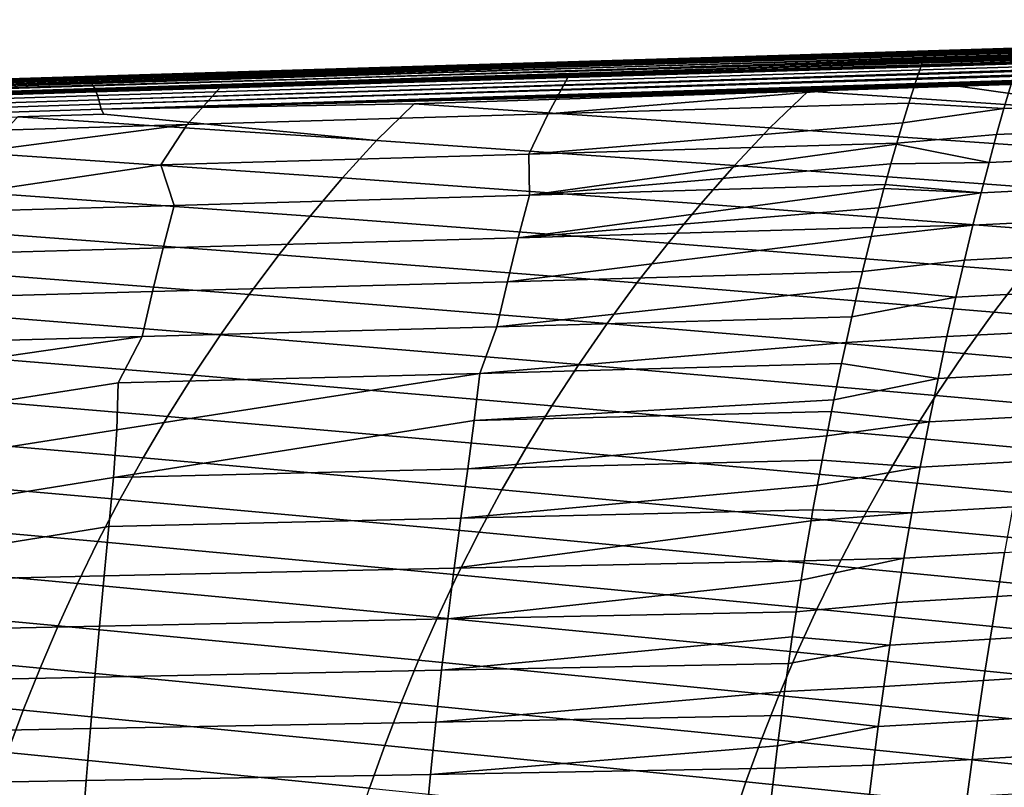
# Model space of a CAD drawing. Header units: metres. Extents: x -365 to 28, y -28 to 28.
# Tile 74 of 256: x -72 to -57, y 10 to 22. Entities that reach past the tile are written whole.
import ezdxf

# ---------------------------------------------------------------- set-up
doc = ezdxf.new("R2010")
doc.units = ezdxf.units.M
doc.layers.add('solid_24_501_103_XXX', color=7, linetype='CONTINUOUS')

msp = doc.modelspace()

# ---------------------------------------------------------------- linework, layer by layer
at = {"layer": 'solid_24_501_103_XXX'}
for points in [[(-41.528179, 21.508947, 96.418365), (-41.541286, 21.509966, 96.367722), (-49.49369, 21.261629, 98.581429), (-70.666183, 20.596153, 104.567757)], [(-70.666183, 20.596153, 104.567757), (-41.51408, 21.505224, 96.468605), (-41.528179, 21.508947, 96.418365)], [(-70.666183, 20.596153, 104.567757), (-70.641647, 20.584284, 104.65464), (-41.499969, 21.498781, 96.518562), (-41.51408, 21.505224, 96.468605)], [(-70.641647, 20.584284, 104.65464), (-41.485897, 21.489632, 96.5681), (-41.499969, 21.498781, 96.518562)], [(-70.641647, 20.584284, 104.65464), (-70.617264, 20.564255, 104.740051), (-41.471889, 21.477804, 96.617096), (-41.485897, 21.489632, 96.5681)], [(-70.617264, 20.564255, 104.740051), (-41.457989, 21.463327, 96.665405), (-41.471889, 21.477804, 96.617096)], [(-70.617264, 20.564255, 104.740051), (-70.593239, 20.536232, 104.823288), (-41.444237, 21.446245, 96.712898), (-41.457989, 21.463327, 96.665405)], [(-70.593239, 20.536232, 104.823288), (-70.569763, 20.50045, 104.903664), (-41.430668, 21.4266, 96.759438), (-41.444237, 21.446245, 96.712898)], [(-70.569763, 20.50045, 104.903664), (-41.41732, 21.404449, 96.804909), (-41.430668, 21.4266, 96.759438)], [(-70.569763, 20.50045, 104.903664), (-70.547035, 20.457203, 104.980499), (-41.404228, 21.379852, 96.849182), (-41.41732, 21.404449, 96.804909)], [(-70.547035, 20.457203, 104.980499), (-41.391434, 21.352875, 96.892136), (-41.404228, 21.379852, 96.849182)], [(-70.666183, 20.596153, 104.567757), (-49.49369, 21.261629, 98.581429), (-57.528667, 21.010729, 100.817741)], [(-70.547035, 20.457203, 104.980499), (-70.525253, 20.406851, 105.053177), (-41.378963, 21.323593, 96.933647), (-41.391434, 21.352875, 96.892136)], [(-70.525253, 20.406851, 105.053177), (-41.366856, 21.292086, 96.973618), (-41.378963, 21.323593, 96.933647)], [(-70.525253, 20.406851, 105.053177), (-70.504585, 20.349812, 105.121078), (-41.355141, 21.25844, 97.011917), (-41.366856, 21.292086, 96.973618)], [(-70.504585, 20.349812, 105.121078), (-70.485207, 20.286558, 105.18364), (-41.343857, 21.222748, 97.048454), (-41.355141, 21.25844, 97.011917)], [(-70.485207, 20.286558, 105.18364), (-41.333031, 21.185104, 97.08313), (-41.343857, 21.222748, 97.048454)], [(-52.922443, 21.161278, 95.349045), (-59.515472, 20.952593, 99.327393), (-57.528667, 21.010729, 100.817741), (-51.112797, 21.214247, 96.952301)], [(-50.163288, 21.253483, 90.088493), (-58.007141, 21.011045, 92.584), (-55.305298, 21.090876, 93.916328), (-49.84898, 21.262842, 90.232468)], [(-50.163288, 21.253483, 90.088493), (-50.529285, 21.242592, 89.919785), (-58.007141, 21.011045, 92.584)], [(-50.529285, 21.242592, 89.919785), (-50.888981, 21.231901, 89.752258), (-58.007141, 21.011045, 92.584)], [(-50.888981, 21.231901, 89.752258), (-51.240837, 21.221453, 89.586136), (-58.007141, 21.011045, 92.584)], [(-51.240837, 21.221453, 89.586136), (-51.580467, 21.21138, 89.423042), (-58.007141, 21.011045, 92.584)], [(-50.631104, 21.219494, 81.679138), (-57.815895, 20.992725, 83.810112), (-57.788387, 21.015369, 83.897293), (-50.617008, 21.232065, 81.727303)], [(-50.64492, 21.204344, 81.631645), (-57.815895, 20.992725, 83.810112), (-50.631104, 21.219494, 81.679138)], [(-50.602673, 21.242027, 81.776001), (-57.788387, 21.015369, 83.897293), (-57.760147, 21.029318, 83.986046), (-50.588131, 21.249352, 81.825104)], [(-50.617008, 21.232065, 81.727303), (-57.788387, 21.015369, 83.897293), (-50.602673, 21.242027, 81.776001)], [(-57.760147, 21.029318, 83.986046), (-57.731342, 21.034454, 84.075508), (-50.55859, 21.256016, 81.924004), (-50.573421, 21.254017, 81.874481)], [(-50.588131, 21.249352, 81.825104), (-57.760147, 21.029318, 83.986046), (-50.573421, 21.254017, 81.874481)], [(-54.052448, 21.14747, 82.976074), (-50.55859, 21.256016, 81.924004), (-57.731342, 21.034454, 84.075508)], [(-54.052448, 21.14747, 82.976074), (-57.690186, 21.035505, 84.180038), (-57.646664, 21.036629, 84.284546), (-50.55859, 21.256016, 81.924004)], [(-50.55859, 21.256016, 81.924004), (-57.646664, 21.036629, 84.284546), (-57.600788, 21.037825, 84.389091), (-50.457348, 21.260189, 82.18251)], [(-50.457348, 21.260189, 82.18251), (-57.600788, 21.037825, 84.389091), (-57.552536, 21.039089, 84.493599)], [(-50.457348, 21.260189, 82.18251), (-57.552536, 21.039089, 84.493599), (-57.501862, 21.040428, 84.598106)], [(-57.528667, 21.010729, 100.817741), (-49.49369, 21.261629, 98.581429), (-51.112797, 21.214247, 96.952301)], [(-50.457348, 21.260189, 82.18251), (-57.501862, 21.040428, 84.598106), (-57.448692, 21.041843, 84.702705), (-50.345078, 21.264645, 82.43898)], [(-50.345078, 21.264645, 82.43898), (-57.448692, 21.041843, 84.702705), (-57.392998, 21.043333, 84.80732)], [(-50.345078, 21.264645, 82.43898), (-57.392998, 21.043333, 84.80732), (-57.334728, 21.044903, 84.911972), (-50.221157, 21.269394, 82.694389)], [(-50.221157, 21.269394, 82.694389), (-57.334728, 21.044903, 84.911972), (-57.273815, 21.046551, 85.016724)], [(-50.221157, 21.269394, 82.694389), (-57.273815, 21.046551, 85.016724), (-57.210224, 21.048279, 85.121498), (-50.084587, 21.274469, 82.95005)], [(-50.084587, 21.274469, 82.95005), (-57.210224, 21.048279, 85.121498), (-57.143894, 21.050091, 85.226318)], [(-50.084587, 21.274469, 82.95005), (-57.143894, 21.050091, 85.226318), (-57.074757, 21.051989, 85.331207)], [(-50.084587, 21.274469, 82.95005), (-57.074757, 21.051989, 85.331207), (-57.002823, 21.05397, 85.43605), (-49.933975, 21.279905, 83.207436)], [(-49.933975, 21.279905, 83.207436), (-57.002823, 21.05397, 85.43605), (-56.927925, 21.056042, 85.540985)], [(-49.933975, 21.279905, 83.207436), (-56.927925, 21.056042, 85.540985), (-56.849972, 21.058207, 85.64608), (-49.767948, 21.285734, 83.467545)], [(-49.767948, 21.285734, 83.467545), (-56.849972, 21.058207, 85.64608), (-56.769081, 21.060459, 85.751068)], [(-49.767948, 21.285734, 83.467545), (-56.769081, 21.060459, 85.751068), (-56.685017, 21.062809, 85.856194)], [(-49.767948, 21.285734, 83.467545), (-56.685017, 21.062809, 85.856194), (-56.673035, 21.063143, 85.870872)], [(-49.767948, 21.285734, 83.467545), (-56.673035, 21.063143, 85.870872), (-56.597626, 21.065258, 85.961548), (-49.585381, 21.291979, 83.730972)], [(-70.485207, 20.286558, 105.18364), (-70.467278, 20.217613, 105.240356), (-41.322693, 21.145617, 97.115845), (-41.333031, 21.185104, 97.08313)], [(-70.467278, 20.217613, 105.240356), (-41.31287, 21.104389, 97.146507), (-41.322693, 21.145617, 97.115845)], [(-70.467278, 20.217613, 105.240356), (-70.450951, 20.143551, 105.290749), (-41.303589, 21.061537, 97.175041), (-41.31287, 21.104389, 97.146507)], [(-58.007141, 21.011045, 92.584), (-63.56435, 20.835213, 96.281738), (-61.26696, 20.902205, 97.723366), (-55.305298, 21.090876, 93.916328)], [(-55.071625, 21.108877, 87.38205), (-63.304928, 20.856031, 89.916946), (-61.044998, 20.921341, 91.358681), (-54.94532, 21.112537, 87.476173)], [(-55.071625, 21.108877, 87.38205), (-55.222771, 21.104506, 87.265999), (-63.304928, 20.856031, 89.916946)], [(-55.222771, 21.104506, 87.265999), (-55.36705, 21.100342, 87.151459), (-63.304928, 20.856031, 89.916946)], [(-55.36705, 21.100342, 87.151459), (-55.504841, 21.096373, 87.03833), (-63.304928, 20.856031, 89.916946)], [(-55.504841, 21.096373, 87.03833), (-55.636032, 21.0926, 86.926926), (-63.304928, 20.856031, 89.916946)], [(-55.636032, 21.0926, 86.926926), (-55.761669, 21.088995, 86.816566), (-63.304928, 20.856031, 89.916946)], [(-55.761669, 21.088995, 86.816566), (-55.881973, 21.085552, 86.707199), (-63.304928, 20.856031, 89.916946)], [(-55.881973, 21.085552, 86.707199), (-55.996941, 21.082268, 86.598999), (-63.304928, 20.856031, 89.916946)], [(-55.996941, 21.082268, 86.598999), (-56.107395, 21.079121, 86.491409), (-63.304928, 20.856031, 89.916946)], [(-56.107395, 21.079121, 86.491409), (-56.213352, 21.076109, 86.384529), (-63.304928, 20.856031, 89.916946)], [(-56.213352, 21.076109, 86.384529), (-56.314968, 21.073229, 86.278366), (-63.304928, 20.856031, 89.916946)], [(-56.314968, 21.073229, 86.278366), (-56.41288, 21.070459, 86.172409), (-63.304928, 20.856031, 89.916946)], [(-56.41288, 21.070459, 86.172409), (-56.507046, 21.067804, 86.066826), (-63.304928, 20.856031, 89.916946)], [(-56.507046, 21.067804, 86.066826), (-56.597626, 21.065258, 85.961548), (-63.304928, 20.856031, 89.916946)], [(-56.597626, 21.065258, 85.961548), (-56.673035, 21.063143, 85.870872), (-63.304928, 20.856031, 89.916946)], [(-55.305298, 21.090876, 93.916328), (-61.26696, 20.902205, 97.723366), (-59.515472, 20.952593, 99.327393), (-52.922443, 21.161278, 95.349045)], [(-52.797924, 21.175386, 88.805313), (-61.044998, 20.921341, 91.358681), (-58.007141, 21.011045, 92.584), (-52.602688, 21.181145, 88.908768)], [(-52.797924, 21.175386, 88.805313), (-53.063374, 21.167566, 88.66124), (-61.044998, 20.921341, 91.358681)], [(-53.063374, 21.167566, 88.66124), (-53.314808, 21.16017, 88.520714), (-61.044998, 20.921341, 91.358681)], [(-53.314808, 21.16017, 88.520714), (-53.552303, 21.153194, 88.383926), (-61.044998, 20.921341, 91.358681)], [(-53.552303, 21.153194, 88.383926), (-53.77734, 21.146595, 88.250298), (-61.044998, 20.921341, 91.358681)], [(-53.77734, 21.146595, 88.250298), (-53.991333, 21.140329, 88.119255), (-61.044998, 20.921341, 91.358681)], [(-53.991333, 21.140329, 88.119255), (-54.19413, 21.134401, 87.991158), (-61.044998, 20.921341, 91.358681)], [(-54.19413, 21.134401, 87.991158), (-54.386963, 21.128775, 87.86544), (-61.044998, 20.921341, 91.358681)], [(-54.386963, 21.128775, 87.86544), (-54.570889, 21.123415, 87.741623), (-61.044998, 20.921341, 91.358681)], [(-54.570889, 21.123415, 87.741623), (-54.745796, 21.118328, 87.620003), (-61.044998, 20.921341, 91.358681)], [(-54.745796, 21.118328, 87.620003), (-54.912567, 21.113487, 87.500183), (-61.044998, 20.921341, 91.358681)], [(-54.912567, 21.113487, 87.500183), (-54.94532, 21.112537, 87.476173), (-61.044998, 20.921341, 91.358681)], [(-51.580467, 21.21138, 89.423042), (-51.907665, 21.201689, 89.262718), (-58.007141, 21.011045, 92.584)], [(-51.907665, 21.201689, 89.262718), (-52.220997, 21.192419, 89.105659), (-58.007141, 21.011045, 92.584)], [(-52.220997, 21.192419, 89.105659), (-52.517601, 21.183655, 88.953247), (-58.007141, 21.011045, 92.584)], [(-52.517601, 21.183655, 88.953247), (-52.602688, 21.181145, 88.908768), (-58.007141, 21.011045, 92.584)], [(-57.891804, 20.87501, 83.565697), (-50.708523, 21.091595, 81.408501), (-50.719906, 21.062054, 81.367569), (-57.914215, 20.82011, 83.492332)], [(-50.708523, 21.091595, 81.408501), (-57.891804, 20.87501, 83.565697), (-57.867817, 20.922234, 83.64357), (-50.696648, 21.118887, 81.450813)], [(-50.684315, 21.143873, 81.4944), (-57.867817, 20.922234, 83.64357), (-57.842445, 20.961588, 83.725288), (-50.671558, 21.166483, 81.539154)], [(-50.696648, 21.118887, 81.450813), (-57.867817, 20.922234, 83.64357), (-50.684315, 21.143873, 81.4944)], [(-50.658417, 21.186659, 81.584938), (-57.842445, 20.961588, 83.725288), (-57.815895, 20.992725, 83.810112), (-50.64492, 21.204344, 81.631645)], [(-50.671558, 21.166483, 81.539154), (-57.842445, 20.961588, 83.725288), (-50.658417, 21.186659, 81.584938)], [(-54.052448, 21.14747, 82.976074), (-57.731342, 21.034454, 84.075508), (-57.690186, 21.035505, 84.180038)], [(-57.891804, 20.87501, 83.565697), (-78.285019, 20.283875, 89.696785), (-78.260452, 20.328678, 89.783806), (-57.867817, 20.922234, 83.64357)], [(-57.867817, 20.922234, 83.64357), (-78.260452, 20.328678, 89.783806), (-78.234459, 20.364147, 89.874626), (-57.842445, 20.961588, 83.725288)], [(-57.842445, 20.961588, 83.725288), (-78.234459, 20.364147, 89.874626), (-78.207306, 20.389919, 89.968338), (-57.815895, 20.992725, 83.810112)], [(-57.815895, 20.992725, 83.810112), (-78.207306, 20.389919, 89.968338), (-78.179283, 20.405731, 90.06398), (-57.788387, 21.015369, 83.897293)], [(-78.179283, 20.405731, 90.06398), (-78.165138, 20.410982, 90.164902), (-73.871147, 20.542009, 88.884819), (-57.760147, 21.029318, 83.986046)], [(-57.760147, 21.029318, 83.986046), (-57.788387, 21.015369, 83.897293), (-78.179283, 20.405731, 90.06398)], [(-57.760147, 21.029318, 83.986046), (-73.871147, 20.542009, 88.884819), (-65.859718, 20.786455, 86.497192)], [(-70.666183, 20.596153, 104.567757), (-57.528667, 21.010729, 100.817741), (-65.647163, 20.757236, 103.076881)], [(-41.303589, 21.061537, 97.175041), (-70.450951, 20.143551, 105.290749), (-41.549149, 21.008888, 97.272346), (-41.294903, 21.017242, 97.201279)], [(-70.450951, 20.143551, 105.290749), (-47.552601, 20.813093, 98.94825), (-41.549149, 21.008888, 97.272346)], [(-63.304928, 20.856031, 89.916946), (-69.488846, 20.661491, 93.808243), (-66.165527, 20.759241, 94.935707), (-61.044998, 20.921341, 91.358681)], [(-61.26696, 20.902205, 97.723366), (-67.918152, 20.690939, 101.702484), (-65.647163, 20.757236, 103.076881), (-59.515472, 20.952593, 99.327393)], [(-61.044998, 20.921341, 91.358681), (-66.165527, 20.759241, 94.935707), (-63.56435, 20.835213, 96.281738), (-58.007141, 21.011045, 92.584)], [(-57.690186, 21.035505, 84.180038), (-57.731342, 21.034454, 84.075508), (-65.859718, 20.786455, 86.497192), (-64.978828, 20.809034, 88.310822)], [(-57.760147, 21.029318, 83.986046), (-65.859718, 20.786455, 86.497192), (-57.731342, 21.034454, 84.075508)], [(-65.647163, 20.757236, 103.076881), (-57.528667, 21.010729, 100.817741), (-59.515472, 20.952593, 99.327393)], [(-56.685017, 21.062809, 85.856194), (-64.978828, 20.809034, 88.310822), (-63.304928, 20.856031, 89.916946), (-56.673035, 21.063143, 85.870872)], [(-56.685017, 21.062809, 85.856194), (-56.769081, 21.060459, 85.751068), (-64.978828, 20.809034, 88.310822)], [(-56.769081, 21.060459, 85.751068), (-56.849972, 21.058207, 85.64608), (-64.978828, 20.809034, 88.310822)], [(-56.849972, 21.058207, 85.64608), (-56.927925, 21.056042, 85.540985), (-64.978828, 20.809034, 88.310822)], [(-56.927925, 21.056042, 85.540985), (-57.002823, 21.05397, 85.43605), (-64.978828, 20.809034, 88.310822)], [(-57.002823, 21.05397, 85.43605), (-57.074757, 21.051989, 85.331207), (-64.978828, 20.809034, 88.310822)], [(-57.074757, 21.051989, 85.331207), (-57.143894, 21.050091, 85.226318), (-64.978828, 20.809034, 88.310822)], [(-57.143894, 21.050091, 85.226318), (-57.210224, 21.048279, 85.121498), (-64.978828, 20.809034, 88.310822)], [(-57.210224, 21.048279, 85.121498), (-57.273815, 21.046551, 85.016724), (-64.978828, 20.809034, 88.310822)], [(-57.273815, 21.046551, 85.016724), (-57.334728, 21.044903, 84.911972), (-64.978828, 20.809034, 88.310822)], [(-57.334728, 21.044903, 84.911972), (-57.392998, 21.043333, 84.80732), (-64.978828, 20.809034, 88.310822)], [(-57.392998, 21.043333, 84.80732), (-57.448692, 21.041843, 84.702705), (-64.978828, 20.809034, 88.310822)], [(-57.448692, 21.041843, 84.702705), (-57.501862, 21.040428, 84.598106), (-64.978828, 20.809034, 88.310822)], [(-57.501862, 21.040428, 84.598106), (-57.552536, 21.039089, 84.493599), (-64.978828, 20.809034, 88.310822)], [(-57.552536, 21.039089, 84.493599), (-57.600788, 21.037825, 84.389091), (-64.978828, 20.809034, 88.310822)], [(-57.600788, 21.037825, 84.389091), (-57.646664, 21.036629, 84.284546), (-64.978828, 20.809034, 88.310822)], [(-57.646664, 21.036629, 84.284546), (-57.690186, 21.035505, 84.180038), (-64.978828, 20.809034, 88.310822)], [(-50.719906, 21.062054, 81.367569), (-56.462971, 20.866962, 83.06292), (-57.914215, 20.82011, 83.492332)], [(-78.285019, 20.283875, 89.696785), (-57.891804, 20.87501, 83.565697), (-57.914215, 20.82011, 83.492332), (-78.307922, 20.23019, 89.614471)], [(-78.307922, 20.23019, 89.614471), (-57.914215, 20.82011, 83.492332), (-63.308186, 20.648483, 85.089401)], [(-65.859718, 20.786455, 86.497192), (-73.871147, 20.542009, 88.884819), (-73.284813, 20.554918, 90.750748)], [(-65.859718, 20.786455, 86.497192), (-73.284813, 20.554918, 90.750748), (-71.665199, 20.599508, 92.357582), (-64.978828, 20.809034, 88.310822)], [(-66.165527, 20.759241, 94.935707), (-71.823402, 20.57955, 98.647133), (-69.611481, 20.643129, 100.097672), (-63.56435, 20.835213, 96.281738)], [(-64.978828, 20.809034, 88.310822), (-71.665199, 20.599508, 92.357582), (-69.488846, 20.661491, 93.808243), (-63.304928, 20.856031, 89.916946)], [(-70.450951, 20.143551, 105.290749), (-53.601196, 20.615635, 100.636543), (-47.552601, 20.813093, 98.94825)], [(-63.56435, 20.835213, 96.281738), (-69.611481, 20.643129, 100.097672), (-67.918152, 20.690939, 101.702484), (-61.26696, 20.902205, 97.723366)], [(-58.009506, 20.532354, 83.145744), (-63.620922, 20.068548, 84.463692), (-63.308186, 20.648483, 85.089401), (-57.914215, 20.82011, 83.492332)], [(-56.545341, 20.521532, 82.634232), (-58.009506, 20.532354, 83.145744), (-57.914215, 20.82011, 83.492332), (-56.462971, 20.866962, 83.06292)], [(-78.307922, 20.23019, 89.614471), (-63.308186, 20.648483, 85.089401), (-68.625534, 20.478754, 86.663918)], [(-71.823402, 20.57955, 98.647133), (-77.955994, 20.384058, 102.471985), (-76.320824, 20.429285, 104.077576), (-69.611481, 20.643129, 100.097672)], [(-71.665199, 20.599508, 92.357582), (-77.932693, 20.401642, 96.257797), (-74.323921, 20.507437, 97.287407), (-69.488846, 20.661491, 93.808243)], [(-69.611481, 20.643129, 100.097672), (-76.320824, 20.429285, 104.077576), (-70.680794, 20.600075, 104.477379), (-67.918152, 20.690939, 101.702484)], [(-69.488846, 20.661491, 93.808243), (-74.323921, 20.507437, 97.287407), (-71.823402, 20.57955, 98.647133), (-66.165527, 20.759241, 94.935707)], [(-70.666183, 20.596153, 104.567757), (-65.647163, 20.757236, 103.076881), (-67.918152, 20.690939, 101.702484), (-70.680794, 20.600075, 104.477379)], [(-70.450951, 20.143551, 105.290749), (-57.351608, 20.493107, 101.68325), (-53.601196, 20.615635, 100.636543)], [(-63.620922, 20.068548, 84.463692), (-69.136169, 19.904844, 86.129257), (-68.625534, 20.478754, 86.663918), (-63.308186, 20.648483, 85.089401)], [(-54.215645, 20.049788, 101.118538), (-53.601196, 20.615635, 100.636543), (-57.351608, 20.493107, 101.68325)], [(-70.666183, 20.596153, 104.567757), (-70.680794, 20.600075, 104.477379), (-73.849197, 20.501152, 105.358833), (-99.844109, 19.684748, 112.686783)], [(-70.666183, 20.596153, 104.567757), (-99.844109, 19.684748, 112.686783), (-99.818466, 19.671597, 112.777573), (-70.641647, 20.584284, 104.65464)], [(-70.641647, 20.584284, 104.65464), (-99.818466, 19.671597, 112.777573), (-99.793007, 19.64953, 112.866676), (-70.617264, 20.564255, 104.740051)], [(-70.617264, 20.564255, 104.740051), (-99.793007, 19.64953, 112.866676), (-99.767975, 19.618753, 112.953278), (-70.593239, 20.536232, 104.823288)], [(-70.593239, 20.536232, 104.823288), (-99.767975, 19.618753, 112.953278), (-99.743591, 19.579544, 113.036598), (-70.569763, 20.50045, 104.903664)], [(-70.569763, 20.50045, 104.903664), (-99.743591, 19.579544, 113.036598), (-99.720085, 19.532255, 113.115875), (-70.547035, 20.457203, 104.980499)], [(-73.284813, 20.554918, 90.750748), (-80.025467, 20.342983, 94.798218), (-77.932693, 20.401642, 96.257797), (-71.665199, 20.599508, 92.357582)], [(-78.307922, 20.23019, 89.614471), (-68.625534, 20.478754, 86.663918), (-73.866249, 20.311157, 88.215935)], [(-73.849197, 20.501152, 105.358833), (-70.680794, 20.600075, 104.477379), (-76.320824, 20.429285, 104.077576)], [(-69.136169, 19.904844, 86.129257), (-74.651405, 19.74131, 87.794907), (-73.866249, 20.311157, 88.215935), (-68.625534, 20.478754, 86.663918)], [(-59.648129, 20.418041, 102.32415), (-57.351608, 20.493107, 101.68325), (-70.450951, 20.143551, 105.290749)], [(-58.009506, 20.532354, 83.145744), (-58.105564, 20.232529, 82.798317), (-63.620922, 20.068548, 84.463692)], [(-57.351608, 20.493107, 101.68325), (-59.648129, 20.418041, 102.32415), (-54.215645, 20.049788, 101.118538)], [(-56.653679, 20.150021, 82.201828), (-58.105564, 20.232529, 82.798317), (-58.009506, 20.532354, 83.145744), (-56.545341, 20.521532, 82.634232)], [(-55.149128, 20.214199, 81.764839), (-56.653679, 20.150021, 82.201828), (-56.545341, 20.521532, 82.634232), (-55.05101, 20.578936, 82.198204)], [(-70.547035, 20.457203, 104.980499), (-99.720085, 19.532255, 113.115875), (-99.697655, 19.477318, 113.190392), (-70.525253, 20.406851, 105.053177)], [(-70.525253, 20.406851, 105.053177), (-99.697655, 19.477318, 113.190392), (-99.676521, 19.415232, 113.259476), (-70.504585, 20.349812, 105.121078)], [(-70.504585, 20.349812, 105.121078), (-99.676521, 19.415232, 113.259476), (-99.65686, 19.346558, 113.322495), (-70.485207, 20.286558, 105.18364)], [(-65.663773, 20.221287, 104.002769), (-59.648129, 20.418041, 102.32415), (-70.450951, 20.143551, 105.290749)], [(-60.229359, 19.855524, 102.788483), (-59.648129, 20.418041, 102.32415), (-65.663773, 20.221287, 104.002769)], [(-54.7785, 19.471388, 101.582191), (-54.215645, 20.049788, 101.118538), (-59.648129, 20.418041, 102.32415), (-60.229359, 19.855524, 102.788483)], [(-70.485207, 20.286558, 105.18364), (-99.65686, 19.346558, 113.322495), (-99.638855, 19.271919, 113.378876), (-70.467278, 20.217613, 105.240356)], [(-70.467278, 20.217613, 105.240356), (-99.638855, 19.271919, 113.378876), (-99.622673, 19.191996, 113.428116), (-70.450951, 20.143551, 105.290749)], [(-70.450951, 20.143551, 105.290749), (-70.410736, 20.065899, 105.327202), (-66.242462, 19.660856, 104.45816), (-65.663773, 20.221287, 104.002769)], [(-60.769173, 19.280649, 103.237389), (-60.229359, 19.855524, 102.788483), (-65.663773, 20.221287, 104.002769), (-66.242462, 19.660856, 104.45816)], [(-58.198174, 19.932573, 82.463654), (-63.913635, 19.455116, 83.84407), (-63.620922, 20.068548, 84.463692), (-58.105564, 20.232529, 82.798317)], [(-56.653679, 20.150021, 82.201828), (-58.198174, 19.932573, 82.463654), (-58.105564, 20.232529, 82.798317)], [(-55.251839, 19.821287, 81.320015), (-56.765453, 19.752167, 81.760834), (-56.653679, 20.150021, 82.201828), (-55.149128, 20.214199, 81.764839)], [(-70.450951, 20.143551, 105.290749), (-99.622673, 19.191996, 113.428116), (-71.722809, 20.022932, 105.693253), (-70.410736, 20.065899, 105.327202)], [(-66.759277, 19.089531, 104.892326), (-66.242462, 19.660856, 104.45816), (-71.722809, 20.022932, 105.693253), (-72.25428, 19.466455, 106.127014)], [(-70.410736, 20.065899, 105.327202), (-71.722809, 20.022932, 105.693253), (-66.242462, 19.660856, 104.45816)], [(-63.913635, 19.455116, 83.84407), (-69.535744, 19.28969, 85.559563), (-69.136169, 19.904844, 86.129257), (-63.620922, 20.068548, 84.463692)], [(-56.653679, 20.150021, 82.201828), (-56.765453, 19.752167, 81.760834), (-58.291317, 19.620949, 82.128883), (-58.198174, 19.932573, 82.463654)], [(-75.157845, 19.124432, 87.275124), (-74.651405, 19.74131, 87.794907), (-69.136169, 19.904844, 86.129257)], [(-74.765022, 18.513296, 86.505516), (-75.157845, 19.124432, 87.275124), (-69.136169, 19.904844, 86.129257), (-69.535744, 19.28969, 85.559563)], [(-58.291317, 19.620949, 82.128883), (-63.913635, 19.455116, 83.84407), (-58.198174, 19.932573, 82.463654)], [(-55.319252, 18.879892, 102.034912), (-54.7785, 19.471388, 101.582191), (-60.229359, 19.855524, 102.788483), (-60.769173, 19.280649, 103.237389)], [(-56.765453, 19.752167, 81.760834), (-56.881367, 19.324265, 81.310219), (-58.295074, 19.608135, 82.115387), (-58.291317, 19.620949, 82.128883)], [(-55.359798, 19.396889, 80.863487), (-56.881367, 19.324265, 81.310219), (-56.765453, 19.752167, 81.760834), (-55.251839, 19.821287, 81.320015)], [(-61.287792, 18.693192, 103.675659), (-60.769173, 19.280649, 103.237389), (-66.242462, 19.660856, 104.45816), (-66.759277, 19.089531, 104.892326)], [(-58.295074, 19.608135, 82.115387), (-63.903172, 18.828672, 83.158318), (-63.913635, 19.455116, 83.84407), (-58.291317, 19.620949, 82.128883)], [(-58.382957, 19.303469, 81.80043), (-63.903172, 18.828672, 83.158318), (-58.295074, 19.608135, 82.115387)], [(-56.881367, 19.324265, 81.310219), (-58.382957, 19.303469, 81.80043), (-58.295074, 19.608135, 82.115387)], [(-67.255806, 18.506138, 105.316154), (-66.759277, 19.089531, 104.892326), (-72.25428, 19.466455, 106.127014), (-72.748192, 18.898701, 106.546486)], [(-63.903172, 18.828672, 83.158318), (-69.334099, 18.670912, 84.831886), (-69.535744, 19.28969, 85.559563), (-63.913635, 19.455116, 83.84407)], [(-69.334099, 18.670912, 84.831886), (-74.765022, 18.513296, 86.505516), (-69.535744, 19.28969, 85.559563)], [(-58.382957, 19.303469, 81.80043), (-58.471336, 18.98772, 81.485733), (-63.903172, 18.828672, 83.158318)], [(-55.838215, 18.276129, 102.475914), (-55.319252, 18.879892, 102.034912), (-60.769173, 19.280649, 103.237389), (-61.287792, 18.693192, 103.675659)], [(-57.002048, 18.86277, 80.849228), (-58.471336, 18.98772, 81.485733), (-58.382957, 19.303469, 81.80043), (-56.881367, 19.324265, 81.310219)], [(-55.473602, 18.937872, 80.395264), (-57.002048, 18.86277, 80.849228), (-56.881367, 19.324265, 81.310219), (-55.359798, 19.396889, 80.863487)], [(-61.785507, 18.093964, 104.102539), (-61.287792, 18.693192, 103.675659), (-66.759277, 19.089531, 104.892326), (-67.255806, 18.506138, 105.316154)], [(-58.487972, 18.927065, 81.426575), (-64.074982, 18.175983, 82.554993), (-63.903172, 18.828672, 83.158318), (-58.471336, 18.98772, 81.485733)], [(-57.002048, 18.86277, 80.849228), (-58.487972, 18.927065, 81.426575), (-58.471336, 18.98772, 81.485733)], [(-67.732315, 17.911467, 105.728928), (-67.255806, 18.506138, 105.316154), (-72.748192, 18.898701, 106.546486), (-73.222717, 18.319387, 106.955925)], [(-64.074982, 18.175983, 82.554993), (-69.50222, 18.020994, 84.24321), (-69.334099, 18.670912, 84.831886), (-63.903172, 18.828672, 83.158318)], [(-58.566868, 18.634375, 81.146751), (-64.074982, 18.175983, 82.554993), (-58.487972, 18.927065, 81.426575)], [(-57.002048, 18.86277, 80.849228), (-57.1273, 18.36628, 80.379768), (-58.645897, 18.333149, 80.868248), (-58.566868, 18.634375, 81.146751)], [(-57.002048, 18.86277, 80.849228), (-58.566868, 18.634375, 81.146751), (-58.487972, 18.927065, 81.426575)], [(-55.59306, 18.443155, 79.917839), (-57.1273, 18.36628, 80.379768), (-57.002048, 18.86277, 80.849228), (-55.473602, 18.937872, 80.395264)], [(-69.50222, 18.020994, 84.24321), (-74.929443, 17.866142, 85.93148), (-74.765022, 18.513296, 86.505516), (-69.334099, 18.670912, 84.831886)], [(-56.335255, 17.661373, 102.904221), (-55.838215, 18.276129, 102.475914), (-61.287792, 18.693192, 103.675659), (-61.785507, 18.093964, 104.102539)], [(-62.26218, 17.484192, 104.517097), (-61.785507, 18.093964, 104.102539), (-67.255806, 18.506138, 105.316154), (-67.732315, 17.911467, 105.728928)], [(-58.566868, 18.634375, 81.146751), (-58.645897, 18.333149, 80.868248), (-64.074982, 18.175983, 82.554993)], [(-57.1273, 18.36628, 80.379768), (-57.256596, 17.834259, 79.904846), (-58.814976, 17.658062, 80.276421), (-58.68177, 18.19326, 80.742012)], [(-57.1273, 18.36628, 80.379768), (-58.68177, 18.19326, 80.742012), (-58.645897, 18.333149, 80.868248)], [(-55.717686, 17.91246, 79.4347), (-57.256596, 17.834259, 79.904846), (-57.1273, 18.36628, 80.379768), (-55.59306, 18.443155, 79.917839)], [(-68.18866, 17.3067, 106.129745), (-67.732315, 17.911467, 105.728928), (-73.222717, 18.319387, 106.955925), (-73.678093, 17.729288, 107.35463)], [(-58.68177, 18.19326, 80.742012), (-64.241425, 17.503628, 81.977066), (-64.074982, 18.175983, 82.554993), (-58.645897, 18.333149, 80.868248)], [(-64.241425, 17.503628, 81.977066), (-69.665054, 17.351992, 83.679291), (-69.50222, 18.020994, 84.24321), (-64.074982, 18.175983, 82.554993)], [(-58.814976, 17.658062, 80.276421), (-64.241425, 17.503628, 81.977066), (-58.68177, 18.19326, 80.742012)], [(-56.810192, 17.036947, 103.318863), (-56.335255, 17.661373, 102.904221), (-61.785507, 18.093964, 104.102539), (-62.26218, 17.484192, 104.517097)], [(-69.665054, 17.351992, 83.679291), (-75.088669, 17.200487, 85.381569), (-74.929443, 17.866142, 85.93148), (-69.50222, 18.020994, 84.24321)], [(-62.71764, 16.865147, 104.918381), (-62.26218, 17.484192, 104.517097), (-67.732315, 17.911467, 105.728928), (-68.18866, 17.3067, 106.129745)], [(-55.846867, 17.345802, 78.949348), (-57.38929, 17.26646, 79.427559), (-57.256596, 17.834259, 79.904846), (-55.717686, 17.91246, 79.4347)], [(-57.256596, 17.834259, 79.904846), (-57.38929, 17.26646, 79.427559), (-58.87479, 17.408617, 80.068336), (-58.814976, 17.658062, 80.276421)], [(-68.62468, 16.693056, 106.517685), (-68.18866, 17.3067, 106.129745), (-73.678093, 17.729288, 107.35463), (-74.114189, 17.129536, 107.741745)], [(-58.87479, 17.408617, 80.068336), (-64.402092, 16.812696, 81.424622), (-64.241425, 17.503628, 81.977066), (-58.814976, 17.658062, 80.276421)], [(-51.373474, 16.570181, 102.131912), (-50.902203, 17.208673, 101.719009), (-56.335255, 17.661373, 102.904221), (-56.810192, 17.036947, 103.318863)], [(-69.665054, 17.351992, 83.679291), (-64.241425, 17.503628, 81.977066), (-64.402092, 16.812696, 81.424622), (-69.822227, 16.664963, 83.140228)], [(-57.26284, 16.404171, 103.718826), (-56.810192, 17.036947, 103.318863), (-62.26218, 17.484192, 104.517097), (-62.71764, 16.865147, 104.918381)], [(-75.088669, 17.200487, 85.381569), (-69.665054, 17.351992, 83.679291), (-69.822227, 16.664963, 83.140228), (-75.242348, 16.517351, 84.855881)], [(-63.151711, 16.238096, 105.305435), (-62.71764, 16.865147, 104.918381), (-68.18866, 17.3067, 106.129745), (-68.62468, 16.693056, 106.517685)], [(-58.87479, 17.408617, 80.068336), (-58.978432, 16.96348, 79.710388), (-64.402092, 16.812696, 81.424622)], [(-57.38929, 17.26646, 79.427559), (-58.978432, 16.96348, 79.710388), (-58.87479, 17.408617, 80.068336)], [(-55.979771, 16.743713, 78.465385), (-57.52454, 16.663136, 78.95118), (-57.38929, 17.26646, 79.427559), (-55.846867, 17.345802, 78.949348)], [(-57.38929, 17.26646, 79.427559), (-57.52454, 16.663136, 78.95118), (-59.065437, 16.575043, 79.41124), (-58.978432, 16.96348, 79.710388)], [(-69.040199, 16.071751, 106.891853), (-68.62468, 16.693056, 106.517685), (-74.114189, 17.129536, 107.741745), (-74.530846, 16.521296, 108.116394)], [(-51.821442, 15.92431, 102.528778), (-51.373474, 16.570181, 102.131912), (-56.810192, 17.036947, 103.318863), (-57.26284, 16.404171, 103.718826)], [(-64.402092, 16.812696, 81.424622), (-58.978432, 16.96348, 79.710388), (-59.065437, 16.575043, 79.41124), (-64.665207, 16.101435, 80.932396)], [(-57.693089, 15.76431, 104.103241), (-57.26284, 16.404171, 103.718826), (-62.71764, 16.865147, 104.918381), (-63.151711, 16.238096, 105.305435)], [(-69.822227, 16.664963, 83.140228), (-64.402092, 16.812696, 81.424622), (-64.665207, 16.101435, 80.932396), (-70.190773, 15.955241, 82.69548)], [(-56.115448, 16.10725, 77.986633), (-57.661396, 16.025068, 78.479218), (-57.52454, 16.663136, 78.95118), (-55.979771, 16.743713, 78.465385)], [(-75.667007, 15.099509, 83.921104), (-75.716331, 15.809167, 84.458603), (-69.822227, 16.664963, 83.140228), (-70.190773, 15.955241, 82.69548)], [(-75.242348, 16.517351, 84.855881), (-69.822227, 16.664963, 83.140228), (-75.716331, 15.809167, 84.458603)], [(-63.564285, 15.604255, 105.677429), (-63.151711, 16.238096, 105.305435), (-68.62468, 16.693056, 106.517685), (-69.040199, 16.071751, 106.891853)], [(-59.065437, 16.575043, 79.41124), (-59.136078, 16.250311, 79.170204), (-64.665207, 16.101435, 80.932396)], [(-57.52454, 16.663136, 78.95118), (-57.661396, 16.025068, 78.479218), (-59.136078, 16.250311, 79.170204), (-59.065437, 16.575043, 79.41124)], [(-69.435135, 15.443942, 107.251442), (-69.040199, 16.071751, 106.891853), (-74.530846, 16.521296, 108.116394), (-74.927895, 15.905734, 108.477707)], [(-52.246223, 15.272206, 102.909073), (-51.821442, 15.92431, 102.528778), (-57.26284, 16.404171, 103.718826), (-57.693089, 15.76431, 104.103241)], [(-59.252384, 15.694485, 78.775658), (-64.749214, 15.378574, 80.410927), (-64.665207, 16.101435, 80.932396), (-59.136078, 16.250311, 79.170204)], [(-57.661396, 16.025068, 78.479218), (-59.252384, 15.694485, 78.775658), (-59.136078, 16.250311, 79.170204)], [(-70.261131, 14.507024, 81.674858), (-70.208115, 15.238988, 82.166), (-64.665207, 16.101435, 80.932396), (-64.749214, 15.378574, 80.410927)], [(-70.208115, 15.238988, 82.166), (-70.190773, 15.955241, 82.69548), (-64.665207, 16.101435, 80.932396)], [(-58.101063, 15.118464, 104.471603), (-57.693089, 15.76431, 104.103241), (-63.151711, 16.238096, 105.305435), (-63.564285, 15.604255, 105.677429)], [(-56.252037, 15.441927, 77.518929), (-57.798012, 15.357739, 78.017448), (-57.661396, 16.025068, 78.479218), (-56.115448, 16.10725, 77.986633)], [(-75.67482, 14.373938, 83.427917), (-75.667007, 15.099509, 83.921104), (-70.190773, 15.955241, 82.69548), (-70.208115, 15.238988, 82.166)], [(-63.955486, 14.964673, 106.033882), (-63.564285, 15.604255, 105.677429), (-69.040199, 16.071751, 106.891853), (-69.435135, 15.443942, 107.251442)], [(-57.661396, 16.025068, 78.479218), (-57.798012, 15.357739, 78.017448), (-59.288033, 15.519039, 78.655678), (-59.252384, 15.694485, 78.775658)], [(-69.809601, 14.810638, 107.595993), (-69.435135, 15.443942, 107.251442), (-74.927895, 15.905734, 108.477707), (-75.30526, 15.283957, 108.824928)], [(-59.252384, 15.694485, 78.775658), (-59.288033, 15.519039, 78.655678), (-64.749214, 15.378574, 80.410927)], [(-52.647999, 14.61498, 103.272331), (-52.246223, 15.272206, 102.909073), (-57.693089, 15.76431, 104.103241), (-58.101063, 15.118464, 104.471603)], [(-59.361698, 15.147893, 78.408745), (-64.847427, 14.640209, 79.921829), (-64.749214, 15.378574, 80.410927), (-59.288033, 15.519039, 78.655678)], [(-58.486923, 14.467697, 104.823463), (-58.101063, 15.118464, 104.471603), (-63.564285, 15.604255, 105.677429), (-63.955486, 14.964673, 106.033882)], [(-57.798012, 15.357739, 78.017448), (-59.361698, 15.147893, 78.408745), (-59.288033, 15.519039, 78.655678)], [(-70.261131, 14.507024, 81.674858), (-64.749214, 15.378574, 80.410927), (-64.847427, 14.640209, 79.921829)], [(-64.325478, 14.320374, 106.374352), (-63.955486, 14.964673, 106.033882), (-69.435135, 15.443942, 107.251442), (-69.809601, 14.810638, 107.595993)], [(-57.798012, 15.357739, 78.017448), (-57.932056, 14.669285, 77.572922), (-59.433666, 14.773462, 78.168777), (-59.361698, 15.147893, 78.408745)], [(-56.38718, 14.755695, 77.069229), (-57.932056, 14.669285, 77.572922), (-57.798012, 15.357739, 78.017448), (-56.252037, 15.441927, 77.518929)], [(-75.706802, 13.634645, 82.969009), (-75.67482, 14.373938, 83.427917), (-70.208115, 15.238988, 82.166), (-70.261131, 14.507024, 81.674858)], [(-70.16375, 14.172819, 107.925095), (-69.809601, 14.810638, 107.595993), (-75.30526, 15.283957, 108.824928), (-75.663055, 14.656927, 109.157631)], [(-59.361698, 15.147893, 78.408745), (-59.433666, 14.773462, 78.168777), (-64.847427, 14.640209, 79.921829)], [(-53.026932, 13.953738, 103.618095), (-52.647999, 14.61498, 103.272331), (-58.101063, 15.118464, 104.471603), (-58.486923, 14.467697, 104.823463)], [(-58.850838, 13.813079, 105.158371), (-58.486923, 14.467697, 104.823463), (-63.955486, 14.964673, 106.033882), (-64.325478, 14.320374, 106.374352)], [(-64.674408, 13.672381, 106.698425), (-64.325478, 14.320374, 106.374352), (-69.809601, 14.810638, 107.595993), (-70.16375, 14.172819, 107.925095)], [(-64.847427, 14.640209, 79.921829), (-59.433666, 14.773462, 78.168777), (-59.504551, 14.393058, 77.934074), (-64.952034, 13.887924, 79.462982)], [(-57.932056, 14.669285, 77.572922), (-59.504551, 14.393058, 77.934074), (-59.433666, 14.773462, 78.168777)], [(-56.518486, 14.058426, 76.644249), (-58.06118, 13.969788, 77.152496), (-57.932056, 14.669285, 77.572922), (-56.38718, 14.755695, 77.069229)], [(-70.497726, 13.531466, 108.23835), (-70.16375, 14.172819, 107.925095), (-75.663055, 14.656927, 109.157631), (-76.001419, 14.025579, 109.47541)], [(-70.261131, 14.507024, 81.674858), (-64.847427, 14.640209, 79.921829), (-64.952034, 13.887924, 79.462982), (-70.329414, 13.76124, 81.215988)], [(-57.932056, 14.669285, 77.572922), (-58.06118, 13.969788, 77.152496), (-59.573059, 14.012621, 77.708122), (-59.504551, 14.393058, 77.934074)], [(-70.261131, 14.507024, 81.674858), (-70.329414, 13.76124, 81.215988), (-75.748947, 12.883305, 82.540276), (-75.706802, 13.634645, 82.969009)], [(-53.383251, 13.289569, 103.945969), (-53.026932, 13.953738, 103.618095), (-58.486923, 14.467697, 104.823463), (-58.850838, 13.813079, 105.158371)], [(-59.504551, 14.393058, 77.934074), (-59.573059, 14.012621, 77.708122), (-64.952034, 13.887924, 79.462982)], [(-59.19302, 13.15565, 105.475945), (-58.850838, 13.813079, 105.158371), (-64.325478, 14.320374, 106.374352), (-64.674408, 13.672381, 106.698425)], [(-65.002495, 13.021696, 107.00573), (-64.674408, 13.672381, 106.698425), (-70.16375, 14.172819, 107.925095), (-70.497726, 13.531466, 108.23835)], [(-70.811737, 12.887534, 108.5354), (-70.497726, 13.531466, 108.23835), (-76.001419, 14.025579, 109.47541), (-76.320503, 13.390854, 109.777878)], [(-64.952034, 13.887924, 79.462982), (-59.573059, 14.012621, 77.708122), (-59.601917, 13.848441, 77.613243), (-65.054657, 13.123308, 79.031982)], [(-58.06118, 13.969788, 77.152496), (-59.601917, 13.848441, 77.613243), (-59.573059, 14.012621, 77.708122)], [(-56.643486, 13.364616, 76.250076), (-58.183041, 13.274166, 76.762451), (-58.06118, 13.969788, 77.152496), (-56.518486, 14.058426, 76.644249)], [(-70.329414, 13.76124, 81.215988), (-64.952034, 13.887924, 79.462982), (-65.054657, 13.123308, 79.031982), (-70.40181, 13.003265, 80.786118)], [(-59.601917, 13.848441, 77.613243), (-59.705925, 13.236633, 77.27327), (-65.054657, 13.123308, 79.031982)], [(-58.06118, 13.969788, 77.152496), (-58.183041, 13.274166, 76.762451), (-59.705925, 13.236633, 77.27327), (-59.601917, 13.848441, 77.613243)], [(-70.329414, 13.76124, 81.215988), (-70.40181, 13.003265, 80.786118), (-75.748947, 12.883305, 82.540276)], [(-53.717442, 12.62344, 104.25589), (-53.383251, 13.289569, 103.945969), (-58.850838, 13.813079, 105.158371), (-59.19302, 13.15565, 105.475945)], [(-59.513954, 12.496339, 105.776154), (-59.19302, 13.15565, 105.475945), (-64.674408, 13.672381, 106.698425), (-65.002495, 13.021696, 107.00573)], [(-71.106239, 12.241874, 108.816231), (-70.811737, 12.887534, 108.5354), (-76.320503, 13.390854, 109.777878), (-76.620506, 12.753664, 110.064713)], [(-65.310196, 12.369205, 107.296249), (-65.002495, 13.021696, 107.00573), (-70.497726, 13.531466, 108.23835), (-70.811737, 12.887534, 108.5354)], [(-55.220974, 12.789224, 75.351105), (-56.759827, 12.688785, 75.892311), (-56.643486, 13.364616, 76.250076), (-55.100769, 13.464495, 75.71463)], [(-58.183041, 13.274166, 76.762451), (-58.295422, 12.597442, 76.408585), (-59.830563, 12.454294, 76.868301), (-59.754597, 12.937449, 77.114525)], [(-58.183041, 13.274166, 76.762451), (-59.754597, 12.937449, 77.114525), (-59.705925, 13.236633, 77.27327)], [(-56.759827, 12.688785, 75.892311), (-58.295422, 12.597442, 76.408585), (-58.183041, 13.274166, 76.762451), (-56.643486, 13.364616, 76.250076)], [(-70.40181, 13.003265, 80.786118), (-65.054657, 13.123308, 79.031982), (-65.152931, 12.347811, 78.628326), (-70.473694, 12.234567, 80.384056)], [(-65.054657, 13.123308, 79.031982), (-59.705925, 13.236633, 77.27327), (-59.754597, 12.937449, 77.114525), (-65.152931, 12.347811, 78.628326)], [(-54.030102, 11.956275, 104.547958), (-53.717442, 12.62344, 104.25589), (-59.19302, 13.15565, 105.475945), (-59.513954, 12.496339, 105.776154)], [(-75.748947, 12.883305, 82.540276), (-70.40181, 13.003265, 80.786118), (-70.473694, 12.234567, 80.384056), (-75.794449, 12.121399, 82.139809)], [(-59.814201, 11.836034, 106.059074), (-59.513954, 12.496339, 105.776154), (-65.002495, 13.021696, 107.00573), (-65.310196, 12.369205, 107.296249)], [(-65.598061, 11.715762, 107.570038), (-65.310196, 12.369205, 107.296249), (-70.811737, 12.887534, 108.5354), (-71.106239, 12.241874, 108.816231)], [(-59.754597, 12.937449, 77.114525), (-59.830563, 12.454294, 76.868301), (-65.152931, 12.347811, 78.628326)], [(-55.3325, 12.1355, 75.023933), (-56.866909, 12.035725, 75.570671), (-56.759827, 12.688785, 75.892311), (-55.220974, 12.789224, 75.351105)], [(-71.381744, 11.595303, 109.08091), (-71.106239, 12.241874, 108.816231), (-76.620506, 12.753664, 110.064713), (-76.901855, 12.114821, 110.335899)], [(-56.866909, 12.035725, 75.570671), (-58.397903, 11.944661, 76.090759), (-58.295422, 12.597442, 76.408585), (-56.759827, 12.688785, 75.892311)], [(-58.295422, 12.597442, 76.408585), (-58.397903, 11.944661, 76.090759), (-59.888218, 12.071108, 76.68158), (-59.830563, 12.454294, 76.868301)], [(-54.321812, 11.288998, 104.822227), (-54.030102, 11.956275, 104.547958), (-59.513954, 12.496339, 105.776154), (-59.814201, 11.836034, 106.059074)], [(-70.473694, 12.234567, 80.384056), (-65.152931, 12.347811, 78.628326), (-65.246887, 11.562839, 78.252274), (-70.5448, 11.456525, 80.009987)], [(-60.094326, 11.175623, 106.324776), (-59.814201, 11.836034, 106.059074), (-65.310196, 12.369205, 107.296249), (-65.598061, 11.715762, 107.570038)], [(-65.152931, 12.347811, 78.628326), (-59.830563, 12.454294, 76.868301), (-59.888218, 12.071108, 76.68158), (-65.246887, 11.562839, 78.252274)], [(-75.794449, 12.121399, 82.139809), (-70.473694, 12.234567, 80.384056), (-70.5448, 11.456525, 80.009987), (-75.842712, 11.350279, 81.767708)], [(-65.866638, 11.062219, 107.827179), (-65.598061, 11.715762, 107.570038), (-71.106239, 12.241874, 108.816231), (-71.381744, 11.595303, 109.08091)], [(-71.638786, 10.948636, 109.329506), (-71.381744, 11.595303, 109.08091), (-76.901855, 12.114821, 110.335899), (-77.165054, 11.475106, 110.591499)], [(-59.888218, 12.071108, 76.68158), (-59.946945, 11.666128, 76.492317), (-65.246887, 11.562839, 78.252274)], [(-58.397903, 11.944661, 76.090759), (-59.946945, 11.666128, 76.492317), (-59.888218, 12.071108, 76.68158)], [(-55.435837, 11.500964, 74.728424), (-56.965462, 11.402874, 75.280396), (-56.866909, 12.035725, 75.570671), (-55.3325, 12.1355, 75.023933)], [(-58.397903, 11.944661, 76.090759), (-58.491486, 11.313114, 75.804192), (-60.006569, 11.236396, 76.300247), (-59.946945, 11.666128, 76.492317)], [(-56.965462, 11.402874, 75.280396), (-58.491486, 11.313114, 75.804192), (-58.397903, 11.944661, 76.090759), (-56.866909, 12.035725, 75.570671)], [(-54.593163, 10.622465, 105.078812), (-54.321812, 11.288998, 104.822227), (-59.814201, 11.836034, 106.059074), (-60.094326, 11.175623, 106.324776)], [(-66.116455, 10.409358, 108.067757), (-65.866638, 11.062219, 107.827179), (-71.381744, 11.595303, 109.08091), (-71.638786, 10.948636, 109.329506)], [(-60.354897, 10.515927, 106.573341), (-60.094326, 11.175623, 106.324776), (-65.598061, 11.715762, 107.570038), (-65.866638, 11.062219, 107.827179)], [(-65.246887, 11.562839, 78.252274), (-59.946945, 11.666128, 76.492317), (-60.006569, 11.236396, 76.300247), (-65.335457, 10.769755, 77.903671)], [(-71.877869, 10.302621, 109.562103), (-71.638786, 10.948636, 109.329506), (-77.165054, 11.475106, 110.591499), (-77.410599, 10.8353, 110.831581)], [(-75.842712, 11.350279, 81.767708), (-70.5448, 11.456525, 80.009987), (-70.613052, 10.670488, 79.663437), (-75.890648, 10.571283, 81.42321)], [(-70.5448, 11.456525, 80.009987), (-65.246887, 11.562839, 78.252274), (-65.335457, 10.769755, 77.903671), (-70.613052, 10.670488, 79.663437)], [(-55.531319, 10.88426, 74.46051), (-57.056072, 10.788638, 75.017372), (-56.965462, 11.402874, 75.280396), (-55.435837, 11.500964, 74.728424)], [(-58.577023, 10.700989, 75.544708), (-60.055515, 10.868838, 76.143005), (-60.006569, 11.236396, 76.300247), (-58.491486, 11.313114, 75.804192)], [(-57.056072, 10.788638, 75.017372), (-58.577023, 10.700989, 75.544708), (-58.491486, 11.313114, 75.804192), (-56.965462, 11.402874, 75.280396)], [(-60.006569, 11.236396, 76.300247), (-60.055515, 10.868838, 76.143005), (-65.335457, 10.769755, 77.903671)], [(-54.844723, 9.956866, 105.317924), (-54.593163, 10.622465, 105.078812), (-60.094326, 11.175623, 106.324776), (-60.354897, 10.515927, 106.573341)], [(-60.596458, 9.857116, 106.805008), (-60.354897, 10.515927, 106.573341), (-65.866638, 11.062219, 107.827179), (-66.116455, 10.409358, 108.067757)], [(-66.348038, 9.757335, 108.291992), (-66.116455, 10.409358, 108.067757), (-71.638786, 10.948636, 109.329506), (-71.877869, 10.302621, 109.562103)], [(-65.335457, 10.769755, 77.903671), (-60.055515, 10.868838, 76.143005), (-60.114384, 10.406073, 75.954018), (-65.418236, 9.969297, 77.582314)], [(-58.577023, 10.700989, 75.544708), (-60.114384, 10.406073, 75.954018), (-60.055515, 10.868838, 76.143005)], [(-55.618767, 10.287828, 74.21862), (-57.138733, 10.19527, 74.780006), (-57.056072, 10.788638, 75.017372), (-55.531319, 10.88426, 74.46051)], [(-70.613052, 10.670488, 79.663437), (-65.335457, 10.769755, 77.903671), (-65.418236, 9.969297, 77.582314), (-70.67775, 9.877186, 79.344124)], [(-58.577023, 10.700989, 75.544708), (-58.654709, 10.11034, 75.310684), (-60.156116, 10.063417, 75.820442), (-60.114384, 10.406073, 75.954018)], [(-57.138733, 10.19527, 74.780006), (-58.654709, 10.11034, 75.310684), (-58.577023, 10.700989, 75.544708), (-57.056072, 10.788638, 75.017372)], [(-75.890648, 10.571283, 81.42321), (-70.613052, 10.670488, 79.663437), (-70.67775, 9.877186, 79.344124), (-75.937271, 9.78513, 81.105942)], [(-60.81955, 9.199003, 107.020088), (-60.596458, 9.857116, 106.805008), (-66.116455, 10.409358, 108.067757), (-66.348038, 9.757335, 108.291992)], [(-60.114384, 10.406073, 75.954018), (-60.156116, 10.063417, 75.820442), (-65.418236, 9.969297, 77.582314)], [(-55.077049, 9.292007, 105.539902), (-54.844723, 9.956866, 105.317924), (-60.354897, 10.515927, 106.573341), (-60.596458, 9.857116, 106.805008)], [(-66.561913, 9.10597, 108.500183), (-66.348038, 9.757335, 108.291992), (-71.877869, 10.302621, 109.562103), (-72.099503, 9.657394, 109.778915)], [(-55.698292, 9.713359, 74.001129), (-57.213608, 9.624696, 74.566841), (-57.138733, 10.19527, 74.780006), (-55.618767, 10.287828, 74.21862)], [(-58.724789, 9.543324, 75.100777), (-60.214684, 9.558179, 75.633102), (-60.156116, 10.063417, 75.820442), (-58.654709, 10.11034, 75.310684)], [(-57.213608, 9.624696, 74.566841), (-58.724789, 9.543324, 75.100777), (-58.654709, 10.11034, 75.310684), (-57.138733, 10.19527, 74.780006)], [(-70.67775, 9.877186, 79.344124), (-65.418236, 9.969297, 77.582314), (-65.494919, 9.161908, 77.287872), (-70.738365, 9.077061, 79.051674)], [(-65.418236, 9.969297, 77.582314), (-60.156116, 10.063417, 75.820442), (-60.214684, 9.558179, 75.633102), (-65.494919, 9.161908, 77.287872)], [(-75.937271, 9.78513, 81.105942), (-70.67775, 9.877186, 79.344124), (-70.738365, 9.077061, 79.051674), (-75.981812, 8.992263, 80.815475)], [(-55.290699, 8.627692, 105.745064), (-55.077049, 9.292007, 105.539902), (-60.596458, 9.857116, 106.805008), (-60.81955, 9.199003, 107.020088)]]:
    msp.add_3dface(points, dxfattribs=at)

doc.saveas('drawing.dxf')
